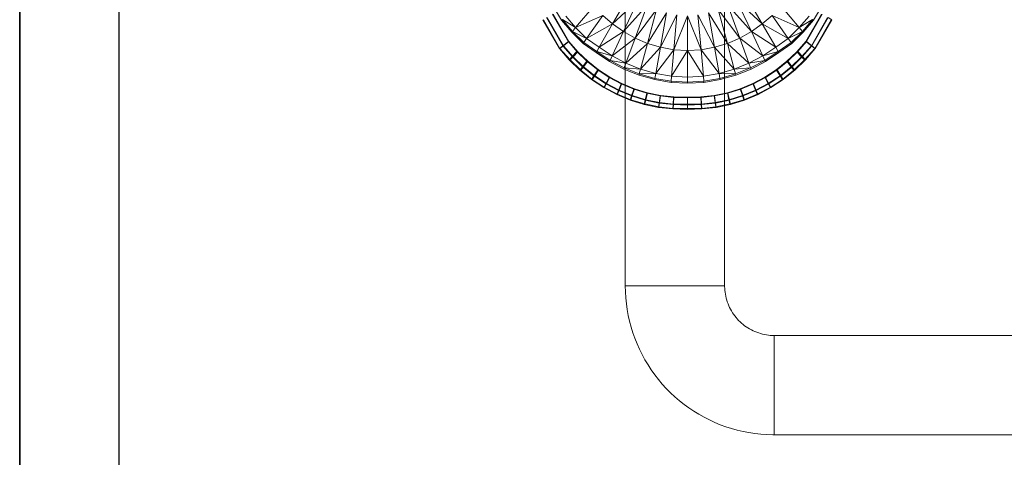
# Model space of a CAD drawing. Header units: metres. Extents: x 391.1 to 427.5, y 12.8 to 28.4.
# Tile 37 of 189: x 401.359 to 402.35, y 27.043 to 27.484. Entities that reach past the tile are written whole.
import ezdxf

# ---------------------------------------------------------------- set-up
doc = ezdxf.new("R2010")
doc.units = ezdxf.units.M
doc.layers.add('01_SUELOS', color=7, linetype='Continuous', lineweight=25, true_color=0x007f00)
for name, color, linetype, lineweight in [('A-DETL-____-MBND', 7, 'Continuous', 18), ('A-WALL-____-MCUT', 7, 'Continuous', 25), ('A-WALL-____-OTLN', 7, 'Continuous', 25), ('M-HVAC-DUCT-OTLN', 7, 'Continuous', 18)]:
    doc.layers.add(name, color=color, linetype=linetype, lineweight=lineweight)

# ---------------------------------------------------------------- blocks, each defined once
blk = doc.blocks.new('Family - LONDR55-XX_ZZ-ARQ-CAA-M3D-Londres55-152374-03_CLI_AIRE_P0A')
at = {"layer": '01_SUELOS', "color": 9, "true_color": 0xaad4aa}
for p, q in [((0, 2.20277), (0, 0)), ((0, 0), (0, 2.20277))]:
    blk.add_line(p, q, dxfattribs=at)
blk = doc.blocks.new('Family - Evans PA-152627-03_CLI_AIRE_P0A')
at = {"layer": 'A-WALL-____-MCUT', "color": 253, "true_color": 0xaaaaaa}
for p, q in [((4.6937, 0.1), (2.34931, 0.1)), ((2.34931, 0), (4.6937, 0))]:
    blk.add_line(p, q, dxfattribs=at)
at = {"layer": 'A-WALL-____-OTLN', "color": 253, "true_color": 0xaaaaaa}
for p, q in [((4.6937, 0.1), (0.03252, 0.1)), ((0, 0), (4.6937, 0))]:
    blk.add_line(p, q, dxfattribs=at)
at = {"layer": 'A-WALL-____-OTLN', "color": 253, "lineweight": 18, "true_color": 0xaaaaaa}
blk.add_line((0.02223, 0), (4.6937, 0), dxfattribs=at)
blk = doc.blocks.new('Family - Inodor PA-152684-03_CLI_AIRE_P0A')
at = {"layer": 'A-DETL-____-MBND', "color": 253, "true_color": 0xaaaaaa}
for p, q in [((0.14538, 0.11674), (0.1277, 0.0861)), ((0.1277, 0.0861), (0.15352, 0.11043)), ((0.15352, 0.11043), (0.1386, 0.07843)), ((0.25246, 0.11043), (0.26738, 0.07843)), ((0.27829, 0.0861), (0.25246, 0.11043)), ((0.2606, 0.11674), (0.27829, 0.0861)), ((0.07624, 0.08977), (0.06801, 0.10326)), ((0.10866, 0.1041), (0.09047, 0.08242)), ((0.1386, 0.07843), (0.16239, 0.10496)), ((0.16239, 0.10496), (0.15034, 0.07185)), ((0.1719, 0.1005), (0.15034, 0.07185)), ((0.1719, 0.1005), (0.1628, 0.06653)), ((0.23408, 0.1005), (0.24318, 0.06653)), ((0.23408, 0.1005), (0.25565, 0.07185)), ((0.24359, 0.10496), (0.25565, 0.07185)), ((0.26738, 0.07843), (0.24359, 0.10496)), ((0.29732, 0.1041), (0.31551, 0.08242)), ((0.33797, 0.10326), (0.32974, 0.08977)), ((0.05747, 0.09041), (0.07423, 0.06135)), ((0.05747, 0.09041), (0.07423, 0.06135)), ((0.07468, 0.06155), (0.05801, 0.09042)), ((0.07468, 0.06155), (0.05801, 0.09042)), ((0.06119, 0.09254), (0.07764, 0.06401)), ((0.06119, 0.09254), (0.07764, 0.06401)), ((0.07808, 0.06423), (0.06173, 0.09255)), ((0.07808, 0.06423), (0.06173, 0.09255)), ((0.0672, 0.09599), (0.08315, 0.06832)), ((0.0672, 0.09599), (0.08315, 0.06832)), ((0.06773, 0.09601), (0.08357, 0.06857)), ((0.08357, 0.06857), (0.06773, 0.09601)), ((0.06773, 0.09601), (0.08357, 0.06857)), ((0.06773, 0.09601), (0.08357, 0.06857)), ((0.07708, 0.0906), (0.07624, 0.08977)), ((0.08653, 0.07772), (0.07624, 0.08977)), ((0.07708, 0.0906), (0.08729, 0.07863)), ((0.09047, 0.08242), (0.07708, 0.0906)), ((0.08058, 0.0941), (0.09047, 0.08242)), ((0.09047, 0.08242), (0.1177, 0.09472)), ((0.1177, 0.09472), (0.10148, 0.07154)), ((0.1177, 0.09472), (0.1277, 0.0861)), ((0.18195, 0.09718), (0.1628, 0.06653)), ((0.18195, 0.09718), (0.17586, 0.06262)), ((0.19237, 0.09514), (0.17586, 0.06262)), ((0.19237, 0.09514), (0.18932, 0.06022)), ((0.20299, 0.09445), (0.18932, 0.06022)), ((0.20299, 0.09445), (0.20299, 0.05941)), ((0.20299, 0.09445), (0.21667, 0.06022)), ((0.21361, 0.09514), (0.21667, 0.06022)), ((0.21361, 0.09514), (0.23013, 0.06262)), ((0.22403, 0.09718), (0.23013, 0.06262)), ((0.22403, 0.09718), (0.24318, 0.06653)), ((0.28828, 0.09472), (0.27829, 0.0861)), ((0.28828, 0.09472), (0.3045, 0.07154)), ((0.31551, 0.08242), (0.28828, 0.09472)), ((0.32541, 0.0941), (0.31551, 0.08242)), ((0.31551, 0.08242), (0.32891, 0.0906)), ((0.32891, 0.0906), (0.31869, 0.07863)), ((0.32974, 0.08977), (0.31945, 0.07772)), ((0.32226, 0.06857), (0.33809, 0.09601)), ((0.33809, 0.09601), (0.32226, 0.06857)), ((0.32226, 0.06857), (0.33809, 0.09601)), ((0.32226, 0.06857), (0.33809, 0.09601)), ((0.32267, 0.06832), (0.33863, 0.09599)), ((0.32267, 0.06832), (0.33863, 0.09599)), ((0.3441, 0.09255), (0.32775, 0.06423)), ((0.3441, 0.09255), (0.32775, 0.06423)), ((0.32819, 0.06401), (0.34464, 0.09254)), ((0.32819, 0.06401), (0.34464, 0.09254)), ((0.32891, 0.0906), (0.32974, 0.08977)), ((0.34781, 0.09042), (0.33115, 0.06155)), ((0.34781, 0.09042), (0.33115, 0.06155)), ((0.3316, 0.06135), (0.34836, 0.09041)), ((0.3316, 0.06135), (0.34836, 0.09041)), ((0.34836, 0.09041), (0.34464, 0.09254)), ((0.09047, 0.08242), (0.08729, 0.07863)), ((0.09047, 0.08242), (0.10148, 0.07154)), ((0.10148, 0.07154), (0.1277, 0.0861)), ((0.1277, 0.0861), (0.11416, 0.06265)), ((0.1277, 0.0861), (0.1386, 0.07843)), ((0.27829, 0.0861), (0.26738, 0.07843)), ((0.27829, 0.0861), (0.29183, 0.06265)), ((0.3045, 0.07154), (0.27829, 0.0861)), ((0.31551, 0.08242), (0.3045, 0.07154)), ((0.31551, 0.08242), (0.31869, 0.07863)), ((0.08729, 0.07863), (0.08653, 0.07772)), ((0.09796, 0.06652), (0.08653, 0.07772)), ((0.08729, 0.07863), (0.09864, 0.06749)), ((0.10148, 0.07154), (0.08729, 0.07863)), ((0.10148, 0.07154), (0.09864, 0.06749)), ((0.10148, 0.07154), (0.11416, 0.06265)), ((0.11416, 0.06265), (0.1386, 0.07843)), ((0.1386, 0.07843), (0.12717, 0.05392)), ((0.15034, 0.07185), (0.12717, 0.05392)), ((0.1386, 0.07843), (0.15034, 0.07185)), ((0.15034, 0.07185), (0.1411, 0.04648)), ((0.15034, 0.07185), (0.1628, 0.06653)), ((0.25565, 0.07185), (0.24318, 0.06653)), ((0.26738, 0.07843), (0.25565, 0.07185)), ((0.25565, 0.07185), (0.26488, 0.04648)), ((0.25565, 0.07185), (0.27881, 0.05392)), ((0.26738, 0.07843), (0.27881, 0.05392)), ((0.29183, 0.06265), (0.26738, 0.07843)), ((0.3045, 0.07154), (0.29183, 0.06265)), ((0.3045, 0.07154), (0.31869, 0.07863)), ((0.3045, 0.07154), (0.30734, 0.06749)), ((0.31869, 0.07863), (0.30734, 0.06749)), ((0.31945, 0.07772), (0.30802, 0.06652)), ((0.31869, 0.07863), (0.31945, 0.07772)), ((0.07423, 0.06135), (0.07764, 0.06401)), ((0.07764, 0.06401), (0.07423, 0.06135)), ((0.07423, 0.06135), (0.08387, 0.05007)), ((0.07423, 0.06135), (0.08387, 0.05007)), ((0.07468, 0.06155), (0.07808, 0.06423)), ((0.07808, 0.06423), (0.07468, 0.06155)), ((0.0849, 0.04983), (0.07468, 0.06155)), ((0.0849, 0.04983), (0.07468, 0.06155)), ((0.07764, 0.06401), (0.08315, 0.06832)), ((0.08315, 0.06832), (0.07764, 0.06401)), ((0.07764, 0.06401), (0.08687, 0.0532)), ((0.07764, 0.06401), (0.08687, 0.0532)), ((0.07808, 0.06423), (0.08357, 0.06857)), ((0.08357, 0.06857), (0.07808, 0.06423)), ((0.08789, 0.05299), (0.07808, 0.06423)), ((0.08789, 0.05299), (0.07808, 0.06423)), ((0.08315, 0.06832), (0.09174, 0.05827)), ((0.08315, 0.06832), (0.09174, 0.05827)), ((0.08357, 0.06857), (0.09272, 0.05809)), ((0.09272, 0.05809), (0.08357, 0.06857)), ((0.08357, 0.06857), (0.09272, 0.05809)), ((0.08357, 0.06857), (0.09272, 0.05809)), ((0.09864, 0.06749), (0.09796, 0.06652)), ((0.11109, 0.05734), (0.09796, 0.06652)), ((0.09864, 0.06749), (0.11168, 0.05837)), ((0.11416, 0.06265), (0.11168, 0.05837)), ((0.11416, 0.06265), (0.12717, 0.05392)), ((0.1628, 0.06653), (0.1411, 0.04648)), ((0.1628, 0.06653), (0.15583, 0.0405)), ((0.17586, 0.06262), (0.15583, 0.0405)), ((0.1628, 0.06653), (0.17586, 0.06262)), ((0.17586, 0.06262), (0.17118, 0.03611)), ((0.18932, 0.06022), (0.17118, 0.03611)), ((0.17586, 0.06262), (0.18932, 0.06022)), ((0.18932, 0.06022), (0.18697, 0.03343)), ((0.18932, 0.06022), (0.20299, 0.05941)), ((0.21667, 0.06022), (0.20299, 0.05941)), ((0.23013, 0.06262), (0.21667, 0.06022)), ((0.21667, 0.06022), (0.21901, 0.03343)), ((0.21667, 0.06022), (0.2348, 0.03611)), ((0.24318, 0.06653), (0.23013, 0.06262)), ((0.23013, 0.06262), (0.2348, 0.03611)), ((0.23013, 0.06262), (0.25015, 0.0405)), ((0.24318, 0.06653), (0.25015, 0.0405)), ((0.24318, 0.06653), (0.26488, 0.04648)), ((0.29183, 0.06265), (0.27881, 0.05392)), ((0.29183, 0.06265), (0.2943, 0.05837)), ((0.30734, 0.06749), (0.2943, 0.05837)), ((0.30802, 0.06652), (0.29489, 0.05734)), ((0.30734, 0.06749), (0.30802, 0.06652)), ((0.31311, 0.05809), (0.32226, 0.06857)), ((0.32226, 0.06857), (0.31311, 0.05809)), ((0.31311, 0.05809), (0.32226, 0.06857)), ((0.31311, 0.05809), (0.32226, 0.06857)), ((0.31409, 0.05827), (0.32267, 0.06832)), ((0.31409, 0.05827), (0.32267, 0.06832)), ((0.32775, 0.06423), (0.31794, 0.05299)), ((0.32775, 0.06423), (0.31794, 0.05299)), ((0.31895, 0.0532), (0.32819, 0.06401)), ((0.31895, 0.0532), (0.32819, 0.06401)), ((0.33115, 0.06155), (0.32092, 0.04983)), ((0.33115, 0.06155), (0.32092, 0.04983)), ((0.32196, 0.05007), (0.3316, 0.06135)), ((0.32196, 0.05007), (0.3316, 0.06135)), ((0.32775, 0.06423), (0.32226, 0.06857)), ((0.32226, 0.06857), (0.32775, 0.06423)), ((0.32819, 0.06401), (0.32267, 0.06832)), ((0.32267, 0.06832), (0.32819, 0.06401)), ((0.33115, 0.06155), (0.32775, 0.06423)), ((0.32775, 0.06423), (0.33115, 0.06155)), ((0.3316, 0.06135), (0.32819, 0.06401)), ((0.32819, 0.06401), (0.3316, 0.06135)), ((0.08387, 0.05007), (0.08687, 0.0532)), ((0.08687, 0.0532), (0.08387, 0.05007)), ((0.08387, 0.05007), (0.09468, 0.03963)), ((0.08387, 0.05007), (0.09468, 0.03963)), ((0.0849, 0.04983), (0.08789, 0.05299)), ((0.08789, 0.05299), (0.0849, 0.04983)), ((0.09566, 0.03955), (0.0849, 0.04983)), ((0.09566, 0.03955), (0.0849, 0.04983)), ((0.08687, 0.0532), (0.09174, 0.05827)), ((0.09174, 0.05827), (0.08687, 0.0532)), ((0.08687, 0.0532), (0.09739, 0.04304)), ((0.08687, 0.0532), (0.09739, 0.04304)), ((0.08789, 0.05299), (0.09272, 0.05809)), ((0.09272, 0.05809), (0.08789, 0.05299)), ((0.09836, 0.04298), (0.08789, 0.05299)), ((0.09836, 0.04298), (0.08789, 0.05299)), ((0.09174, 0.05827), (0.10179, 0.04857)), ((0.09174, 0.05827), (0.10179, 0.04857)), ((0.09272, 0.05809), (0.10272, 0.04853)), ((0.10272, 0.04853), (0.09272, 0.05809)), ((0.09272, 0.05809), (0.10272, 0.04853)), ((0.09272, 0.05809), (0.10272, 0.04853)), ((0.11168, 0.05837), (0.11109, 0.05734)), ((0.12458, 0.04836), (0.11109, 0.05734)), ((0.11168, 0.05837), (0.12508, 0.04943)), ((0.12717, 0.05392), (0.11168, 0.05837)), ((0.12717, 0.05392), (0.12508, 0.04943)), ((0.12717, 0.05392), (0.1411, 0.04648)), ((0.20299, 0.05941), (0.18697, 0.03343)), ((0.20299, 0.05941), (0.20299, 0.03253)), ((0.20299, 0.05941), (0.21901, 0.03343)), ((0.27881, 0.05392), (0.26488, 0.04648)), ((0.27881, 0.05392), (0.2943, 0.05837)), ((0.27881, 0.05392), (0.2809, 0.04943)), ((0.2943, 0.05837), (0.2809, 0.04943)), ((0.29489, 0.05734), (0.2814, 0.04836)), ((0.2943, 0.05837), (0.29489, 0.05734)), ((0.3031, 0.04853), (0.31311, 0.05809)), ((0.31311, 0.05809), (0.3031, 0.04853)), ((0.3031, 0.04853), (0.31311, 0.05809)), ((0.3031, 0.04853), (0.31311, 0.05809)), ((0.30404, 0.04857), (0.31409, 0.05827)), ((0.30404, 0.04857), (0.31409, 0.05827)), ((0.31794, 0.05299), (0.30747, 0.04298)), ((0.31794, 0.05299), (0.30747, 0.04298)), ((0.30844, 0.04304), (0.31895, 0.0532)), ((0.30844, 0.04304), (0.31895, 0.0532)), ((0.32092, 0.04983), (0.31017, 0.03955)), ((0.32092, 0.04983), (0.31017, 0.03955)), ((0.31115, 0.03963), (0.32196, 0.05007)), ((0.31115, 0.03963), (0.32196, 0.05007)), ((0.31794, 0.05299), (0.31311, 0.05809)), ((0.31311, 0.05809), (0.31794, 0.05299)), ((0.31895, 0.0532), (0.31409, 0.05827)), ((0.31409, 0.05827), (0.31895, 0.0532)), ((0.32092, 0.04983), (0.31794, 0.05299)), ((0.31794, 0.05299), (0.32092, 0.04983)), ((0.32196, 0.05007), (0.31895, 0.0532)), ((0.31895, 0.0532), (0.32196, 0.05007)), ((0.09468, 0.03963), (0.09739, 0.04304)), ((0.09739, 0.04304), (0.09468, 0.03963)), ((0.09566, 0.03955), (0.09836, 0.04298)), ((0.09836, 0.04298), (0.09566, 0.03955)), ((0.09739, 0.04304), (0.10179, 0.04857)), ((0.10179, 0.04857), (0.09739, 0.04304)), ((0.09739, 0.04304), (0.10873, 0.03394)), ((0.09739, 0.04304), (0.10873, 0.03394)), ((0.09836, 0.04298), (0.10272, 0.04853)), ((0.10272, 0.04853), (0.09836, 0.04298)), ((0.10964, 0.03401), (0.09836, 0.04298)), ((0.10964, 0.03401), (0.09836, 0.04298)), ((0.10179, 0.04857), (0.11263, 0.03987)), ((0.10179, 0.04857), (0.11263, 0.03987)), ((0.10272, 0.04853), (0.11352, 0.03995)), ((0.11352, 0.03995), (0.10272, 0.04853)), ((0.10272, 0.04853), (0.11352, 0.03995)), ((0.10272, 0.04853), (0.11352, 0.03995)), ((0.10873, 0.03394), (0.11263, 0.03987)), ((0.11263, 0.03987), (0.10873, 0.03394)), ((0.10964, 0.03401), (0.11352, 0.03995)), ((0.11352, 0.03995), (0.10964, 0.03401)), ((0.11263, 0.03987), (0.12418, 0.03224)), ((0.11263, 0.03987), (0.12418, 0.03224)), ((0.11352, 0.03995), (0.125, 0.03245)), ((0.125, 0.03245), (0.11352, 0.03995)), ((0.11352, 0.03995), (0.125, 0.03245)), ((0.11352, 0.03995), (0.125, 0.03245)), ((0.12508, 0.04943), (0.12458, 0.04836)), ((0.139, 0.04072), (0.12458, 0.04836)), ((0.12508, 0.04943), (0.13941, 0.04183)), ((0.1411, 0.04648), (0.12508, 0.04943)), ((0.13941, 0.04183), (0.139, 0.04072)), ((0.15424, 0.03458), (0.139, 0.04072)), ((0.1411, 0.04648), (0.13941, 0.04183)), ((0.13941, 0.04183), (0.15455, 0.03573)), ((0.15583, 0.0405), (0.13941, 0.04183)), ((0.1411, 0.04648), (0.15583, 0.0405)), ((0.15583, 0.0405), (0.15455, 0.03573)), ((0.15583, 0.0405), (0.17118, 0.03611)), ((0.25015, 0.0405), (0.2348, 0.03611)), ((0.26488, 0.04648), (0.25015, 0.0405)), ((0.25015, 0.0405), (0.26657, 0.04183)), ((0.25015, 0.0405), (0.25143, 0.03573)), ((0.26657, 0.04183), (0.25143, 0.03573)), ((0.26698, 0.04072), (0.25174, 0.03458)), ((0.26488, 0.04648), (0.2809, 0.04943)), ((0.26488, 0.04648), (0.26657, 0.04183)), ((0.2809, 0.04943), (0.26657, 0.04183)), ((0.26657, 0.04183), (0.26698, 0.04072)), ((0.2814, 0.04836), (0.26698, 0.04072)), ((0.28083, 0.03245), (0.29231, 0.03995)), ((0.29231, 0.03995), (0.28083, 0.03245)), ((0.28083, 0.03245), (0.29231, 0.03995)), ((0.28083, 0.03245), (0.29231, 0.03995)), ((0.2809, 0.04943), (0.2814, 0.04836)), ((0.28165, 0.03224), (0.2932, 0.03987)), ((0.28165, 0.03224), (0.2932, 0.03987)), ((0.29231, 0.03995), (0.3031, 0.04853)), ((0.3031, 0.04853), (0.29231, 0.03995)), ((0.29231, 0.03995), (0.3031, 0.04853)), ((0.29231, 0.03995), (0.3031, 0.04853)), ((0.29618, 0.03401), (0.29231, 0.03995)), ((0.29231, 0.03995), (0.29618, 0.03401)), ((0.2932, 0.03987), (0.30404, 0.04857)), ((0.2932, 0.03987), (0.30404, 0.04857)), ((0.2971, 0.03394), (0.2932, 0.03987)), ((0.2932, 0.03987), (0.2971, 0.03394)), ((0.30747, 0.04298), (0.29618, 0.03401)), ((0.30747, 0.04298), (0.29618, 0.03401)), ((0.2971, 0.03394), (0.30844, 0.04304)), ((0.2971, 0.03394), (0.30844, 0.04304)), ((0.30747, 0.04298), (0.3031, 0.04853)), ((0.3031, 0.04853), (0.30747, 0.04298)), ((0.30844, 0.04304), (0.30404, 0.04857)), ((0.30404, 0.04857), (0.30844, 0.04304)), ((0.31017, 0.03955), (0.30747, 0.04298)), ((0.30747, 0.04298), (0.31017, 0.03955)), ((0.31115, 0.03963), (0.30844, 0.04304)), ((0.30844, 0.04304), (0.31115, 0.03963)), ((0.09468, 0.03963), (0.10632, 0.03028)), ((0.09468, 0.03963), (0.10632, 0.03028)), ((0.10725, 0.03034), (0.09566, 0.03955)), ((0.10725, 0.03034), (0.09566, 0.03955)), ((0.10632, 0.03028), (0.10873, 0.03394)), ((0.10873, 0.03394), (0.10632, 0.03028)), ((0.10632, 0.03028), (0.11873, 0.0221)), ((0.10632, 0.03028), (0.11873, 0.0221)), ((0.10725, 0.03034), (0.10964, 0.03401)), ((0.10964, 0.03401), (0.10725, 0.03034)), ((0.11959, 0.02228), (0.10725, 0.03034)), ((0.11959, 0.02228), (0.10725, 0.03034)), ((0.10873, 0.03394), (0.12081, 0.02597)), ((0.10873, 0.03394), (0.12081, 0.02597)), ((0.12166, 0.02616), (0.10964, 0.03401)), ((0.12166, 0.02616), (0.10964, 0.03401)), ((0.12081, 0.02597), (0.12418, 0.03224)), ((0.12418, 0.03224), (0.12081, 0.02597)), ((0.12166, 0.02616), (0.125, 0.03245)), ((0.125, 0.03245), (0.12166, 0.02616)), ((0.12418, 0.03224), (0.13634, 0.02575)), ((0.12418, 0.03224), (0.13634, 0.02575)), ((0.125, 0.03245), (0.13709, 0.02606)), ((0.13709, 0.02606), (0.125, 0.03245)), ((0.125, 0.03245), (0.13709, 0.02606)), ((0.125, 0.03245), (0.13709, 0.02606)), ((0.15455, 0.03573), (0.15424, 0.03458)), ((0.17012, 0.03007), (0.15424, 0.03458)), ((0.17118, 0.03611), (0.15455, 0.03573)), ((0.15455, 0.03573), (0.17032, 0.03124)), ((0.17032, 0.03124), (0.17012, 0.03007)), ((0.18644, 0.02732), (0.17012, 0.03007)), ((0.17118, 0.03611), (0.17032, 0.03124)), ((0.17032, 0.03124), (0.18654, 0.0285)), ((0.17118, 0.03611), (0.18697, 0.03343)), ((0.18697, 0.03343), (0.18654, 0.0285)), ((0.18697, 0.03343), (0.20299, 0.03253)), ((0.21901, 0.03343), (0.20299, 0.03253)), ((0.20299, 0.03253), (0.20299, 0.02758)), ((0.2348, 0.03611), (0.21901, 0.03343)), ((0.21901, 0.03343), (0.21944, 0.0285)), ((0.23566, 0.03124), (0.21944, 0.0285)), ((0.23587, 0.03007), (0.21954, 0.02732)), ((0.2348, 0.03611), (0.23566, 0.03124)), ((0.2348, 0.03611), (0.25143, 0.03573)), ((0.25143, 0.03573), (0.23566, 0.03124)), ((0.23566, 0.03124), (0.23587, 0.03007)), ((0.25174, 0.03458), (0.23587, 0.03007)), ((0.25143, 0.03573), (0.25174, 0.03458)), ((0.26874, 0.02606), (0.28083, 0.03245)), ((0.28083, 0.03245), (0.26874, 0.02606)), ((0.26874, 0.02606), (0.28083, 0.03245)), ((0.26874, 0.02606), (0.28083, 0.03245)), ((0.26948, 0.02575), (0.28165, 0.03224)), ((0.26948, 0.02575), (0.28165, 0.03224)), ((0.28417, 0.02616), (0.28083, 0.03245)), ((0.28083, 0.03245), (0.28417, 0.02616)), ((0.28502, 0.02597), (0.28165, 0.03224)), ((0.28165, 0.03224), (0.28502, 0.02597)), ((0.29618, 0.03401), (0.28417, 0.02616)), ((0.29618, 0.03401), (0.28417, 0.02616)), ((0.28502, 0.02597), (0.2971, 0.03394)), ((0.28502, 0.02597), (0.2971, 0.03394)), ((0.29858, 0.03034), (0.28624, 0.02228)), ((0.29858, 0.03034), (0.28624, 0.02228)), ((0.2871, 0.0221), (0.2995, 0.03028)), ((0.2871, 0.0221), (0.2995, 0.03028)), ((0.29858, 0.03034), (0.29618, 0.03401)), ((0.29618, 0.03401), (0.29858, 0.03034)), ((0.2995, 0.03028), (0.2971, 0.03394)), ((0.2971, 0.03394), (0.2995, 0.03028)), ((0.31017, 0.03955), (0.29858, 0.03034)), ((0.31017, 0.03955), (0.29858, 0.03034)), ((0.2995, 0.03028), (0.31115, 0.03963)), ((0.2995, 0.03028), (0.31115, 0.03963)), ((0.11873, 0.0221), (0.12081, 0.02597)), ((0.12081, 0.02597), (0.11873, 0.0221)), ((0.11873, 0.0221), (0.13179, 0.01513)), ((0.11873, 0.0221), (0.13179, 0.01513)), ((0.11959, 0.02228), (0.12166, 0.02616)), ((0.12166, 0.02616), (0.11959, 0.02228)), ((0.13257, 0.01542), (0.11959, 0.02228)), ((0.13257, 0.01542), (0.11959, 0.02228)), ((0.12081, 0.02597), (0.13353, 0.01919)), ((0.12081, 0.02597), (0.13353, 0.01919)), ((0.13429, 0.01948), (0.12166, 0.02616)), ((0.13429, 0.01948), (0.12166, 0.02616)), ((0.13353, 0.01919), (0.13634, 0.02575)), ((0.13634, 0.02575), (0.13353, 0.01919)), ((0.13429, 0.01948), (0.13709, 0.02606)), ((0.13709, 0.02606), (0.13429, 0.01948)), ((0.13634, 0.02575), (0.14902, 0.02046)), ((0.13634, 0.02575), (0.14902, 0.02046)), ((0.13709, 0.02606), (0.14967, 0.02086)), ((0.14967, 0.02086), (0.13709, 0.02606)), ((0.13709, 0.02606), (0.14967, 0.02086)), ((0.13709, 0.02606), (0.14967, 0.02086)), ((0.14678, 0.01365), (0.14902, 0.02046)), ((0.14902, 0.02046), (0.14678, 0.01365)), ((0.14746, 0.01404), (0.14967, 0.02086)), ((0.14967, 0.02086), (0.14746, 0.01404)), ((0.14902, 0.02046), (0.1621, 0.0164)), ((0.14902, 0.02046), (0.1621, 0.0164)), ((0.14967, 0.02086), (0.16265, 0.01687)), ((0.16265, 0.01687), (0.14967, 0.02086)), ((0.14967, 0.02086), (0.16265, 0.01687)), ((0.14967, 0.02086), (0.16265, 0.01687)), ((0.18654, 0.0285), (0.18644, 0.02732)), ((0.20299, 0.0264), (0.18644, 0.02732)), ((0.18654, 0.0285), (0.20299, 0.02758)), ((0.21944, 0.0285), (0.20299, 0.02758)), ((0.20299, 0.02758), (0.20299, 0.0264)), ((0.21954, 0.02732), (0.20299, 0.0264)), ((0.21944, 0.0285), (0.21954, 0.02732)), ((0.24318, 0.01687), (0.25616, 0.02086)), ((0.25616, 0.02086), (0.24318, 0.01687)), ((0.24318, 0.01687), (0.25616, 0.02086)), ((0.24318, 0.01687), (0.25616, 0.02086)), ((0.24373, 0.0164), (0.25681, 0.02046)), ((0.24373, 0.0164), (0.25681, 0.02046)), ((0.25616, 0.02086), (0.26874, 0.02606)), ((0.26874, 0.02606), (0.25616, 0.02086)), ((0.25616, 0.02086), (0.26874, 0.02606)), ((0.25616, 0.02086), (0.26874, 0.02606)), ((0.25837, 0.01404), (0.25616, 0.02086)), ((0.25616, 0.02086), (0.25837, 0.01404)), ((0.25681, 0.02046), (0.26948, 0.02575)), ((0.25681, 0.02046), (0.26948, 0.02575)), ((0.25904, 0.01365), (0.25681, 0.02046)), ((0.25681, 0.02046), (0.25904, 0.01365)), ((0.27153, 0.01948), (0.26874, 0.02606)), ((0.26874, 0.02606), (0.27153, 0.01948)), ((0.2723, 0.01919), (0.26948, 0.02575)), ((0.26948, 0.02575), (0.2723, 0.01919)), ((0.28417, 0.02616), (0.27153, 0.01948)), ((0.28417, 0.02616), (0.27153, 0.01948)), ((0.2723, 0.01919), (0.28502, 0.02597)), ((0.2723, 0.01919), (0.28502, 0.02597)), ((0.28624, 0.02228), (0.27326, 0.01542)), ((0.28624, 0.02228), (0.27326, 0.01542)), ((0.27404, 0.01513), (0.2871, 0.0221)), ((0.27404, 0.01513), (0.2871, 0.0221)), ((0.28624, 0.02228), (0.28417, 0.02616)), ((0.28417, 0.02616), (0.28624, 0.02228)), ((0.2871, 0.0221), (0.28502, 0.02597)), ((0.28502, 0.02597), (0.2871, 0.0221)), ((0.13179, 0.01513), (0.13353, 0.01919)), ((0.13353, 0.01919), (0.13179, 0.01513)), ((0.13179, 0.01513), (0.1454, 0.00944)), ((0.13179, 0.01513), (0.1454, 0.00944)), ((0.13257, 0.01542), (0.13429, 0.01948)), ((0.13429, 0.01948), (0.13257, 0.01542)), ((0.14609, 0.00983), (0.13257, 0.01542)), ((0.14609, 0.00983), (0.13257, 0.01542)), ((0.13353, 0.01919), (0.14678, 0.01365)), ((0.13353, 0.01919), (0.14678, 0.01365)), ((0.14746, 0.01404), (0.13429, 0.01948)), ((0.14746, 0.01404), (0.13429, 0.01948)), ((0.1454, 0.00944), (0.14678, 0.01365)), ((0.14678, 0.01365), (0.1454, 0.00944)), ((0.14609, 0.00983), (0.14746, 0.01404)), ((0.14746, 0.01404), (0.14609, 0.00983)), ((0.14678, 0.01365), (0.16046, 0.0094)), ((0.14678, 0.01365), (0.16046, 0.0094)), ((0.16103, 0.00987), (0.14746, 0.01404)), ((0.16103, 0.00987), (0.14746, 0.01404)), ((0.16046, 0.0094), (0.1621, 0.0164)), ((0.1621, 0.0164), (0.16046, 0.0094)), ((0.16103, 0.00987), (0.16265, 0.01687)), ((0.16265, 0.01687), (0.16103, 0.00987)), ((0.1621, 0.0164), (0.17547, 0.01361)), ((0.1621, 0.0164), (0.17547, 0.01361)), ((0.16265, 0.01687), (0.17592, 0.01414)), ((0.17592, 0.01414), (0.16265, 0.01687)), ((0.16265, 0.01687), (0.17592, 0.01414)), ((0.16265, 0.01687), (0.17592, 0.01414)), ((0.17445, 0.00649), (0.17547, 0.01361)), ((0.17547, 0.01361), (0.17445, 0.00649)), ((0.17491, 0.00702), (0.17592, 0.01414)), ((0.17592, 0.01414), (0.17491, 0.00702)), ((0.17547, 0.01361), (0.18903, 0.01211)), ((0.17547, 0.01361), (0.18903, 0.01211)), ((0.17592, 0.01414), (0.18937, 0.01269)), ((0.18937, 0.01269), (0.17592, 0.01414)), ((0.17592, 0.01414), (0.18937, 0.01269)), ((0.17592, 0.01414), (0.18937, 0.01269)), ((0.18857, 0.00493), (0.18903, 0.01211)), ((0.18903, 0.01211), (0.18857, 0.00493)), ((0.18898, 0.0055), (0.18937, 0.01269)), ((0.18937, 0.01269), (0.18898, 0.0055)), ((0.18903, 0.01211), (0.20315, 0.01165)), ((0.18903, 0.01211), (0.20315, 0.01165)), ((0.18937, 0.01269), (0.20291, 0.01253)), ((0.20291, 0.01253), (0.18937, 0.01269)), ((0.18937, 0.01269), (0.20291, 0.01253)), ((0.18937, 0.01269), (0.20291, 0.01253)), ((0.20291, 0.01253), (0.21646, 0.01269)), ((0.21646, 0.01269), (0.20291, 0.01253)), ((0.20291, 0.01253), (0.21646, 0.01269)), ((0.20291, 0.01253), (0.21646, 0.01269)), ((0.20291, 0.00533), (0.20291, 0.01253)), ((0.20291, 0.01253), (0.20291, 0.00533)), ((0.20315, 0.01165), (0.21679, 0.01211)), ((0.20315, 0.01165), (0.21679, 0.01211)), ((0.20315, 0.00445), (0.20315, 0.01165)), ((0.20315, 0.01165), (0.20315, 0.00445)), ((0.21646, 0.01269), (0.22991, 0.01414)), ((0.22991, 0.01414), (0.21646, 0.01269)), ((0.21646, 0.01269), (0.22991, 0.01414)), ((0.21646, 0.01269), (0.22991, 0.01414)), ((0.21685, 0.0055), (0.21646, 0.01269)), ((0.21646, 0.01269), (0.21685, 0.0055)), ((0.21679, 0.01211), (0.23035, 0.01361)), ((0.21679, 0.01211), (0.23035, 0.01361)), ((0.21726, 0.00493), (0.21679, 0.01211)), ((0.21679, 0.01211), (0.21726, 0.00493)), ((0.22991, 0.01414), (0.24318, 0.01687)), ((0.24318, 0.01687), (0.22991, 0.01414)), ((0.22991, 0.01414), (0.24318, 0.01687)), ((0.22991, 0.01414), (0.24318, 0.01687)), ((0.23091, 0.00702), (0.22991, 0.01414)), ((0.22991, 0.01414), (0.23091, 0.00702)), ((0.23035, 0.01361), (0.24373, 0.0164)), ((0.23035, 0.01361), (0.24373, 0.0164)), ((0.23138, 0.00649), (0.23035, 0.01361)), ((0.23035, 0.01361), (0.23138, 0.00649)), ((0.24479, 0.00987), (0.24318, 0.01687)), ((0.24318, 0.01687), (0.24479, 0.00987)), ((0.24537, 0.0094), (0.24373, 0.0164)), ((0.24373, 0.0164), (0.24537, 0.0094)), ((0.25837, 0.01404), (0.24479, 0.00987)), ((0.25837, 0.01404), (0.24479, 0.00987)), ((0.24537, 0.0094), (0.25904, 0.01365)), ((0.24537, 0.0094), (0.25904, 0.01365)), ((0.27153, 0.01948), (0.25837, 0.01404)), ((0.27153, 0.01948), (0.25837, 0.01404)), ((0.25974, 0.00983), (0.25837, 0.01404)), ((0.25837, 0.01404), (0.25974, 0.00983)), ((0.25904, 0.01365), (0.2723, 0.01919)), ((0.25904, 0.01365), (0.2723, 0.01919)), ((0.26042, 0.00944), (0.25904, 0.01365)), ((0.25904, 0.01365), (0.26042, 0.00944)), ((0.27326, 0.01542), (0.25974, 0.00983)), ((0.27326, 0.01542), (0.25974, 0.00983)), ((0.26042, 0.00944), (0.27404, 0.01513)), ((0.26042, 0.00944), (0.27404, 0.01513)), ((0.27326, 0.01542), (0.27153, 0.01948)), ((0.27153, 0.01948), (0.27326, 0.01542)), ((0.27404, 0.01513), (0.2723, 0.01919)), ((0.2723, 0.01919), (0.27404, 0.01513)), ((0.1454, 0.00944), (0.15945, 0.00508)), ((0.1454, 0.00944), (0.15945, 0.00508)), ((0.16003, 0.00555), (0.14609, 0.00983)), ((0.16003, 0.00555), (0.14609, 0.00983)), ((0.15945, 0.00508), (0.16046, 0.0094)), ((0.16046, 0.0094), (0.15945, 0.00508)), ((0.15945, 0.00508), (0.17382, 0.00209)), ((0.15945, 0.00508), (0.17382, 0.00209)), ((0.16003, 0.00555), (0.16103, 0.00987)), ((0.16103, 0.00987), (0.16003, 0.00555)), ((0.17429, 0.00262), (0.16003, 0.00555)), ((0.17429, 0.00262), (0.16003, 0.00555)), ((0.16046, 0.0094), (0.17445, 0.00649)), ((0.16046, 0.0094), (0.17445, 0.00649)), ((0.17491, 0.00702), (0.16103, 0.00987)), ((0.17491, 0.00702), (0.16103, 0.00987)), ((0.17382, 0.00209), (0.17445, 0.00649)), ((0.17445, 0.00649), (0.17382, 0.00209)), ((0.17382, 0.00209), (0.18828, 0.00049)), ((0.17382, 0.00209), (0.18828, 0.00049)), ((0.17429, 0.00262), (0.17491, 0.00702)), ((0.17491, 0.00702), (0.17429, 0.00262)), ((0.18874, 0.00105), (0.17429, 0.00262)), ((0.18874, 0.00105), (0.17429, 0.00262)), ((0.17445, 0.00649), (0.18857, 0.00493)), ((0.17445, 0.00649), (0.18857, 0.00493)), ((0.18898, 0.0055), (0.17491, 0.00702)), ((0.18898, 0.0055), (0.17491, 0.00702)), ((0.18828, 0.00049), (0.18857, 0.00493)), ((0.18857, 0.00493), (0.18828, 0.00049)), ((0.18828, 0.00049), (0.20315, 0)), ((0.18828, 0.00049), (0.20315, 0)), ((0.18857, 0.00493), (0.20315, 0.00445)), ((0.18857, 0.00493), (0.20315, 0.00445)), ((0.18874, 0.00105), (0.18898, 0.0055)), ((0.18898, 0.0055), (0.18874, 0.00105)), ((0.20291, 0.00088), (0.18874, 0.00105)), ((0.20291, 0.00088), (0.18874, 0.00105)), ((0.20291, 0.00533), (0.18898, 0.0055)), ((0.20291, 0.00533), (0.18898, 0.0055)), ((0.21685, 0.0055), (0.20291, 0.00533)), ((0.21685, 0.0055), (0.20291, 0.00533)), ((0.20291, 0.00088), (0.20291, 0.00533)), ((0.20291, 0.00533), (0.20291, 0.00088)), ((0.21709, 0.00105), (0.20291, 0.00088)), ((0.21709, 0.00105), (0.20291, 0.00088)), ((0.20315, 0.00445), (0.21726, 0.00493)), ((0.20315, 0.00445), (0.21726, 0.00493)), ((0.20315, 0), (0.20315, 0.00445)), ((0.20315, 0.00445), (0.20315, 0)), ((0.20315, 0), (0.21755, 0.00049)), ((0.20315, 0), (0.21755, 0.00049)), ((0.23091, 0.00702), (0.21685, 0.0055)), ((0.23091, 0.00702), (0.21685, 0.0055)), ((0.21709, 0.00105), (0.21685, 0.0055)), ((0.21685, 0.0055), (0.21709, 0.00105)), ((0.23154, 0.00262), (0.21709, 0.00105)), ((0.23154, 0.00262), (0.21709, 0.00105)), ((0.21726, 0.00493), (0.23138, 0.00649)), ((0.21726, 0.00493), (0.23138, 0.00649)), ((0.21755, 0.00049), (0.21726, 0.00493)), ((0.21726, 0.00493), (0.21755, 0.00049)), ((0.21755, 0.00049), (0.23201, 0.00209)), ((0.21755, 0.00049), (0.23201, 0.00209)), ((0.24479, 0.00987), (0.23091, 0.00702)), ((0.24479, 0.00987), (0.23091, 0.00702)), ((0.23154, 0.00262), (0.23091, 0.00702)), ((0.23091, 0.00702), (0.23154, 0.00262)), ((0.23138, 0.00649), (0.24537, 0.0094)), ((0.23138, 0.00649), (0.24537, 0.0094)), ((0.23201, 0.00209), (0.23138, 0.00649)), ((0.23138, 0.00649), (0.23201, 0.00209)), ((0.24579, 0.00555), (0.23154, 0.00262)), ((0.24579, 0.00555), (0.23154, 0.00262)), ((0.23201, 0.00209), (0.24638, 0.00508)), ((0.23201, 0.00209), (0.24638, 0.00508)), ((0.24579, 0.00555), (0.24479, 0.00987)), ((0.24479, 0.00987), (0.24579, 0.00555)), ((0.24638, 0.00508), (0.24537, 0.0094)), ((0.24537, 0.0094), (0.24638, 0.00508)), ((0.25974, 0.00983), (0.24579, 0.00555)), ((0.25974, 0.00983), (0.24579, 0.00555)), ((0.24638, 0.00508), (0.26042, 0.00944)), ((0.24638, 0.00508), (0.26042, 0.00944))]:
    blk.add_line(p, q, dxfattribs=at)
blk = doc.blocks.new('LONDR55-XX_ZZ-ARQ-CAA-M3D-Londres55_ifc-1-03_CLI_AIRE_P0A')
at = {"layer": '01_SUELOS', "color": 253, "lineweight": 18, "true_color": 0xaaaaaa}
blk.add_blockref('Family - LONDR55-XX_ZZ-ARQ-CAA-M3D-Londres55-152374-03_CLI_AIRE_P0A', (401.35874, 25.92572), dxfattribs=at)
at = {"layer": 'A-DETL-____-MBND', "color": 253, "lineweight": 18, "true_color": 0xaaaaaa}
blk.add_blockref('Family - Inodor PA-152684-03_CLI_AIRE_P0A', (401.82793, 27.39331), dxfattribs=at)
at = {"layer": 'A-WALL-____-OTLN', "color": 253, "lineweight": 18, "true_color": 0xaaaaaa, "rotation": 90}
blk.add_blockref('Family - Evans PA-152627-03_CLI_AIRE_P0A', (401.45874, 23.57015), dxfattribs=at)
blk = doc.blocks.new('M_Codo redondo - 1 D-V5-03_CLI_AIRE_P0A')
at = {"layer": 'M-HVAC-DUCT-OTLN', "color": 30, "true_color": 0xe67300}
for p, q in [((0, 0.1), (-0.05, 0.1)), ((0, 0.1), (-0.05, 0.1)), ((0.05, 0.1), (0, 0.1)), ((0.05, 0.1), (0, 0.1)), ((-0.1, 0.05), (-0.1, 0)), ((-0.1, 0.05), (-0.1, 0)), ((-0.1, 0), (-0.1, -0.05)), ((-0.1, 0), (-0.1, -0.05))]:
    blk.add_line(p, q, dxfattribs=at)
at = {"layer": 'M-HVAC-DUCT-OTLN', "color": 30, "true_color": 0xe67300, "flags": 128}
for points in [[(-0.05, 0.1), (-0.05004, 0.098), (-0.05016, 0.096), (-0.05036, 0.09401), (-0.05064, 0.09203), (-0.051, 0.09007), (-0.05143, 0.08811), (-0.05195, 0.08618), (-0.05254, 0.08427), (-0.05321, 0.08239), (-0.05395, 0.08053), (-0.05476, 0.0787), (-0.05565, 0.07691), (-0.05661, 0.07516), (-0.05764, 0.07344), (-0.05873, 0.07177), (-0.0599, 0.07014), (-0.06112, 0.06856), (-0.06241, 0.06703), (-0.06376, 0.06555), (-0.06516, 0.06413), (-0.06663, 0.06277), (-0.06814, 0.06146), (-0.06971, 0.06022), (-0.07132, 0.05904), (-0.07298, 0.05793), (-0.07469, 0.05688), (-0.07643, 0.0559), (-0.07822, 0.05499), (-0.08003, 0.05416), (-0.08188, 0.0534), (-0.08376, 0.05271), (-0.08566, 0.0521), (-0.08759, 0.05156), (-0.08954, 0.05111), (-0.0915, 0.05073), (-0.09348, 0.05043), (-0.09547, 0.05021), (-0.09746, 0.05006), (-0.09946, 0.05), (-0.1, 0.05)], [(-0.1, -0.05), (-0.094, -0.04988), (-0.08801, -0.04952), (-0.08204, -0.04892), (-0.0761, -0.04808), (-0.0702, -0.04701), (-0.06434, -0.0457), (-0.05855, -0.04416), (-0.05282, -0.04239), (-0.04716, -0.04038), (-0.04159, -0.03816), (-0.03611, -0.03571), (-0.03073, -0.03305), (-0.02547, -0.03017), (-0.02032, -0.02709), (-0.0153, -0.0238), (-0.01042, -0.02031), (-0.00568, -0.01664), (-0.00109, -0.01277), (0.00334, -0.00873), (0.0076, -0.00451), (0.0117, -0.00012), (0.01561, 0.00443), (0.01934, 0.00913), (0.02288, 0.01397), (0.02622, 0.01895), (0.02936, 0.02407), (0.03229, 0.0293), (0.03502, 0.03465), (0.03752, 0.0401), (0.03981, 0.04565), (0.04187, 0.05128), (0.0437, 0.05699), (0.04531, 0.06277), (0.04668, 0.06861), (0.04782, 0.0745), (0.04872, 0.08044), (0.04938, 0.0864), (0.04981, 0.09238), (0.04999, 0.09838), (0.05, 0.1)]]:
    blk.add_lwpolyline(points, dxfattribs=at)

msp = doc.modelspace()

# ---------------------------------------------------------------- linework, layer by layer
at = {"layer": 'M-HVAC-DUCT-OTLN', "color": 30, "true_color": 0xe67300}
for p, q in [((401.96835, 27.5369), (401.96835, 27.21573)), ((402.06835, 27.21573), (402.06835, 27.5369)), ((401.96835, 27.21573), (402.06835, 27.21573)), ((403.93835, 27.16573), (402.11835, 27.16573)), ((402.11835, 27.16573), (402.11835, 27.06573)), ((402.11835, 27.06573), (403.93835, 27.06573))]:
    msp.add_line(p, q, dxfattribs=at)

# ---------------------------------------------------------------- block references
at = {"lineweight": 5}
msp.add_blockref('LONDR55-XX_ZZ-ARQ-CAA-M3D-Londres55_ifc-1-03_CLI_AIRE_P0A', (0, 0), dxfattribs=at)
at = {"layer": 'M-HVAC-DUCT-OTLN', "color": 30, "true_color": 0xe67300, "rotation": 270}
msp.add_blockref('M_Codo redondo - 1 D-V5-03_CLI_AIRE_P0A', (402.01835, 27.11573), dxfattribs=at)

doc.saveas('drawing.dxf')
